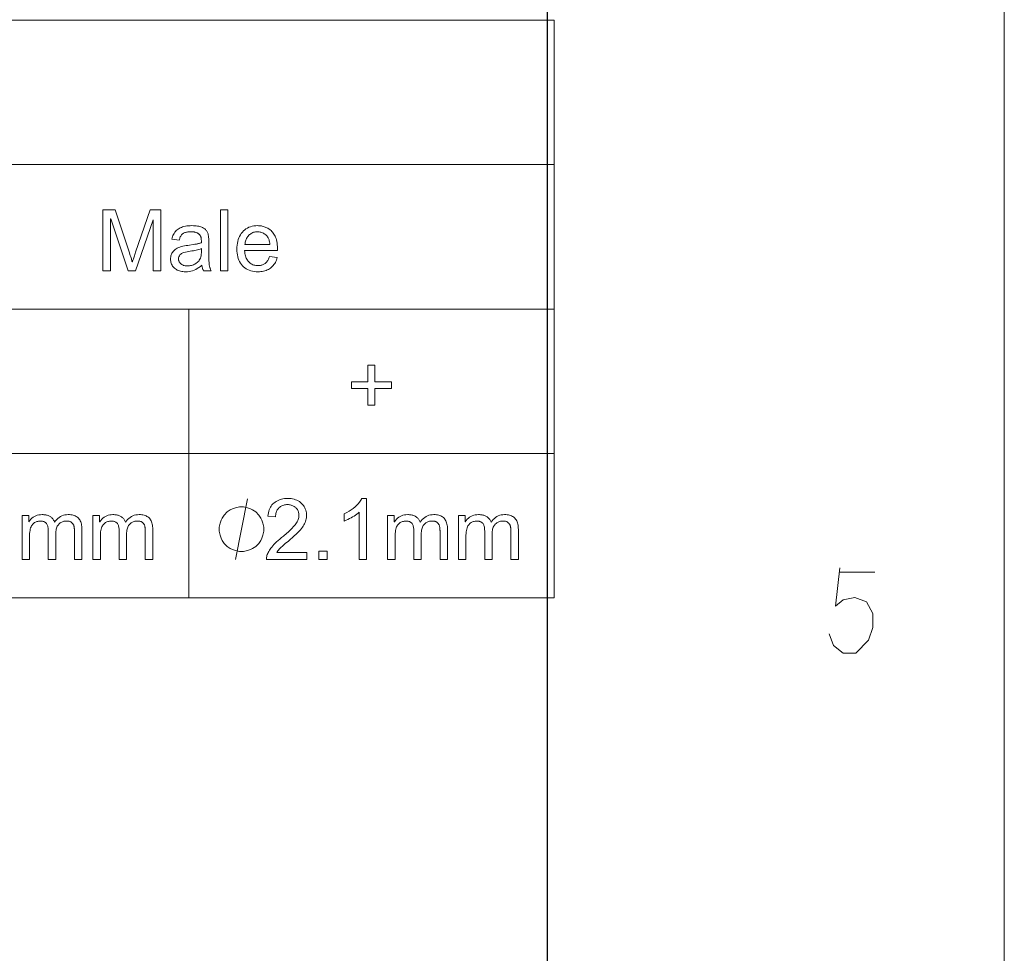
# Model space of a CAD drawing. Extents: x 0 to 841, y 0 to 594.
# Tile 50 of 69: x 804 to 836, y 323 to 354. Entities that reach past the tile are written whole.
import ezdxf

# ---------------------------------------------------------------- set-up
doc = ezdxf.new("R2010")
doc.units = 0

msp = doc.modelspace()

# ---------------------------------------------------------------- linework, layer by layer
at = {"lineweight": 15}
msp.add_line((836, 4.631), (836, 589), dxfattribs=at)
at = {"color": 7, "lineweight": 25}
msp.add_line((821, 20), (821, 574), dxfattribs=at)
at = {"color": 7, "lineweight": 13}
for p, q in [((773.197, 353.518), (821.219, 353.518)), ((773.197, 348.775), (821.219, 348.775)), ((773.197, 344.031), (821.219, 344.031)), ((773.197, 339.288), (821.219, 339.288)), ((773.197, 334.544), (821.219, 334.544))]:
    msp.add_line(p, q, dxfattribs=at)
at = {"color": 7, "lineweight": 13, "ltscale": 0.474352}
msp.add_line((821.219, 353.518), (821.219, 334.544), dxfattribs=at)
at = {"color": 7, "lineweight": 13, "ltscale": 0.237177}
msp.add_line((809.213, 344.031), (809.213, 334.544), dxfattribs=at)
at = {"color": 7, "lineweight": 13}
for points in [[(808.3, 345.289), (808.049, 345.289), (808.049, 346.962), (808.044, 346.962), (807.468, 345.289), (807.23, 345.289), (806.657, 346.99), (806.649, 346.99), (806.649, 345.289), (806.398, 345.289), (806.398, 347.289), (806.794, 347.289), (807.267, 345.872), (807.282, 345.827), (807.296, 345.785), (807.309, 345.747), (807.32, 345.712), (807.33, 345.68), (807.338, 345.653), (807.345, 345.628), (807.351, 345.607), (807.356, 345.59), (807.359, 345.576), (807.364, 345.576), (807.372, 345.6), (807.38, 345.626), (807.389, 345.654), (807.399, 345.683), (807.409, 345.715), (807.42, 345.747), (807.432, 345.782), (807.444, 345.819), (807.457, 345.857), (807.471, 345.897), (807.948, 347.289), (808.3, 347.289)], [(810.499, 345.289), (810.254, 345.289), (810.254, 347.289), (810.499, 347.289)], [(809.955, 345.289), (809.697, 345.289), (809.69, 345.303), (809.684, 345.318), (809.678, 345.333), (809.672, 345.35), (809.667, 345.367), (809.662, 345.386), (809.657, 345.405), (809.653, 345.425), (809.65, 345.446), (809.647, 345.467), (809.597, 345.427), (809.546, 345.391), (809.495, 345.359), (809.443, 345.331), (809.39, 345.308), (809.336, 345.288), (809.281, 345.274), (809.226, 345.263), (809.17, 345.257), (809.113, 345.254), (809.068, 345.256), (809.025, 345.259), (808.984, 345.265), (808.945, 345.273), (808.908, 345.283), (808.873, 345.296), (808.84, 345.311), (808.808, 345.328), (808.779, 345.347), (808.752, 345.369), (808.726, 345.393), (808.704, 345.418), (808.684, 345.444), (808.667, 345.473), (808.652, 345.502), (808.64, 345.533), (808.631, 345.566), (808.625, 345.6), (808.621, 345.635), (808.619, 345.672), (808.621, 345.707), (808.624, 345.741), (808.631, 345.774), (808.64, 345.806), (808.651, 345.836), (808.665, 345.865), (808.682, 345.893), (808.701, 345.919), (808.723, 345.945), (808.747, 345.969), (808.774, 345.991), (808.805, 346.012), (808.84, 346.032), (808.879, 346.049), (808.921, 346.066), (808.967, 346.08), (809.017, 346.093), (809.071, 346.105), (809.128, 346.115), (809.19, 346.123), (809.419, 346.158), (809.444, 346.162), (809.468, 346.166), (809.492, 346.171), (809.514, 346.175), (809.536, 346.18), (809.556, 346.186), (809.576, 346.191), (809.595, 346.196), (809.613, 346.202), (809.63, 346.208), (809.63, 346.229), (809.63, 346.25), (809.63, 346.269), (809.629, 346.286), (809.628, 346.302), (809.628, 346.317), (809.627, 346.331), (809.626, 346.343), (809.625, 346.354), (809.623, 346.364), (809.622, 346.373), (809.62, 346.383), (809.617, 346.392), (809.614, 346.401), (809.61, 346.411), (809.606, 346.42), (809.601, 346.43), (809.595, 346.44), (809.59, 346.449), (809.583, 346.459), (809.576, 346.469), (809.568, 346.478), (809.559, 346.487), (809.55, 346.495), (809.54, 346.503), (809.529, 346.511), (809.517, 346.518), (809.504, 346.525), (809.49, 346.532), (809.476, 346.538), (809.461, 346.544), (809.445, 346.549), (809.427, 346.553), (809.409, 346.557), (809.39, 346.561), (809.369, 346.563), (809.348, 346.566), (809.326, 346.567), (809.302, 346.568), (809.278, 346.568), (809.247, 346.568), (809.218, 346.566), (809.189, 346.563), (809.162, 346.559), (809.136, 346.554), (809.112, 346.547), (809.089, 346.539), (809.067, 346.531), (809.047, 346.521), (809.028, 346.51), (809.01, 346.497), (808.993, 346.482), (808.978, 346.465), (808.963, 346.446), (808.95, 346.426), (808.938, 346.403), (808.927, 346.378), (808.918, 346.351), (808.909, 346.322), (808.902, 346.291), (808.662, 346.323), (808.671, 346.366), (808.682, 346.407), (808.696, 346.446), (808.713, 346.483), (808.732, 346.517), (808.754, 346.55), (808.778, 346.58), (808.804, 346.608), (808.833, 346.633), (808.865, 346.657), (808.899, 346.678), (808.935, 346.697), (808.974, 346.714), (809.015, 346.728), (809.059, 346.741), (809.105, 346.751), (809.154, 346.759), (809.205, 346.764), (809.259, 346.768), (809.315, 346.769), (809.366, 346.768), (809.414, 346.766), (809.459, 346.762), (809.501, 346.756), (809.541, 346.749), (809.578, 346.741), (809.612, 346.731), (809.643, 346.719), (809.672, 346.706), (809.698, 346.692), (809.721, 346.676), (809.743, 346.66), (809.763, 346.643), (809.78, 346.625), (809.796, 346.607), (809.81, 346.588), (809.823, 346.568), (809.833, 346.548), (809.841, 346.527), (809.848, 346.505), (809.853, 346.483), (809.858, 346.459), (809.862, 346.434), (809.866, 346.408), (809.869, 346.381), (809.871, 346.352), (809.873, 346.322), (809.875, 346.291), (809.875, 346.258), (809.876, 346.224), (809.876, 345.894), (809.876, 345.836), (809.876, 345.782), (809.877, 345.731), (809.878, 345.685), (809.879, 345.642), (809.88, 345.604), (809.881, 345.569), (809.883, 345.539), (809.885, 345.512), (809.887, 345.49), (809.89, 345.469), (809.894, 345.449), (809.898, 345.428), (809.904, 345.408), (809.91, 345.388), (809.917, 345.368), (809.925, 345.348), (809.934, 345.328), (809.944, 345.308)], [(812.132, 345.95), (811.048, 345.95), (811.052, 345.903), (811.058, 345.859), (811.066, 345.816), (811.077, 345.776), (811.089, 345.738), (811.104, 345.703), (811.121, 345.67), (811.14, 345.638), (811.161, 345.61), (811.185, 345.583), (811.21, 345.559), (811.236, 345.538), (811.263, 345.519), (811.292, 345.502), (811.322, 345.488), (811.353, 345.477), (811.385, 345.468), (811.419, 345.461), (811.454, 345.458), (811.49, 345.456), (811.517, 345.457), (811.544, 345.459), (811.57, 345.463), (811.595, 345.468), (811.619, 345.475), (811.642, 345.483), (811.664, 345.493), (811.686, 345.504), (811.706, 345.517), (811.726, 345.531), (811.744, 345.546), (811.762, 345.563), (811.779, 345.582), (811.795, 345.602), (811.81, 345.624), (811.824, 345.647), (811.837, 345.672), (811.85, 345.698), (811.861, 345.726), (811.872, 345.755), (812.124, 345.724), (812.111, 345.68), (812.095, 345.637), (812.078, 345.597), (812.059, 345.559), (812.037, 345.524), (812.014, 345.49), (811.988, 345.458), (811.96, 345.429), (811.931, 345.401), (811.899, 345.376), (811.865, 345.353), (811.83, 345.332), (811.793, 345.314), (811.755, 345.298), (811.715, 345.285), (811.673, 345.274), (811.63, 345.265), (811.585, 345.259), (811.538, 345.256), (811.49, 345.254), (811.426, 345.256), (811.365, 345.262), (811.307, 345.272), (811.252, 345.286), (811.199, 345.304), (811.15, 345.326), (811.103, 345.352), (811.059, 345.382), (811.018, 345.416), (810.98, 345.454), (810.945, 345.496), (810.914, 345.54), (810.887, 345.587), (810.863, 345.638), (810.842, 345.691), (810.826, 345.747), (810.813, 345.806), (810.804, 345.868), (810.798, 345.933), (810.797, 346.001), (810.798, 346.068), (810.804, 346.132), (810.813, 346.194), (810.825, 346.254), (810.841, 346.311), (810.861, 346.365), (810.884, 346.417), (810.911, 346.466), (810.941, 346.512), (810.975, 346.556), (811.012, 346.596), (811.052, 346.633), (811.095, 346.664), (811.14, 346.692), (811.189, 346.716), (811.241, 346.735), (811.295, 346.75), (811.352, 346.76), (811.413, 346.767), (811.476, 346.769), (811.508, 346.768), (811.539, 346.766), (811.57, 346.763), (811.601, 346.758), (811.631, 346.751), (811.662, 346.744), (811.692, 346.735), (811.722, 346.724), (811.751, 346.712), (811.781, 346.699), (811.81, 346.684), (811.838, 346.667), (811.865, 346.649), (811.891, 346.628), (811.917, 346.605), (811.941, 346.581), (811.965, 346.554), (811.987, 346.525), (812.009, 346.495), (812.03, 346.462), (812.049, 346.427), (812.067, 346.389), (812.082, 346.346), (812.095, 346.3), (812.107, 346.251), (812.116, 346.198), (812.123, 346.141), (812.128, 346.081), (812.131, 346.017)], [(811.88, 346.152), (811.876, 346.195), (811.87, 346.236), (811.861, 346.274), (811.851, 346.309), (811.838, 346.342), (811.823, 346.373), (811.806, 346.401), (811.787, 346.427), (811.766, 346.45), (811.743, 346.471), (811.718, 346.489), (811.693, 346.506), (811.667, 346.52), (811.641, 346.533), (811.615, 346.544), (811.588, 346.553), (811.561, 346.559), (811.533, 346.564), (811.505, 346.567), (811.476, 346.568), (811.442, 346.567), (811.409, 346.564), (811.378, 346.558), (811.347, 346.55), (811.318, 346.539), (811.29, 346.526), (811.264, 346.511), (811.238, 346.494), (811.214, 346.474), (811.191, 346.452), (811.169, 346.428), (811.15, 346.403), (811.132, 346.377), (811.116, 346.349), (811.103, 346.319), (811.091, 346.289), (811.08, 346.256), (811.072, 346.223), (811.066, 346.188), (811.061, 346.152)], [(809.63, 345.926), (809.63, 346.014), (809.591, 346.002), (809.55, 345.99), (809.507, 345.978), (809.463, 345.967), (809.416, 345.957), (809.368, 345.947), (809.319, 345.938), (809.267, 345.929), (809.214, 345.92), (809.159, 345.913), (809.107, 345.904), (809.059, 345.891), (809.018, 345.876), (808.981, 345.857), (808.951, 345.835), (808.926, 345.81), (808.906, 345.782), (808.892, 345.75), (808.884, 345.715), (808.881, 345.677), (808.882, 345.658), (808.884, 345.639), (808.888, 345.621), (808.893, 345.603), (808.9, 345.586), (808.908, 345.57), (808.918, 345.555), (808.929, 345.54), (808.942, 345.526), (808.956, 345.513), (808.972, 345.501), (808.989, 345.49), (809.007, 345.48), (809.027, 345.471), (809.048, 345.464), (809.07, 345.459), (809.093, 345.454), (809.118, 345.451), (809.144, 345.449), (809.172, 345.448), (809.208, 345.449), (809.243, 345.453), (809.277, 345.458), (809.31, 345.466), (809.342, 345.475), (809.374, 345.487), (809.405, 345.501), (809.435, 345.518), (809.464, 345.536), (809.492, 345.557), (809.518, 345.58), (809.542, 345.606), (809.562, 345.635), (809.58, 345.668), (809.596, 345.703), (809.608, 345.742), (809.618, 345.783), (809.625, 345.828), (809.629, 345.875)], [(815.878, 341.417), (815.331, 341.417), (815.331, 340.87), (815.102, 340.87), (815.102, 341.417), (814.555, 341.417), (814.555, 341.646), (815.102, 341.646), (815.102, 342.193), (815.331, 342.193), (815.331, 341.646), (815.878, 341.646)], [(813.091, 335.802), (811.766, 335.802), (811.767, 335.835), (811.771, 335.869), (811.777, 335.903), (811.785, 335.938), (811.796, 335.972), (811.809, 336.006), (811.824, 336.04), (811.842, 336.075), (811.862, 336.109), (811.884, 336.144), (811.91, 336.179), (811.939, 336.217), (811.973, 336.256), (812.011, 336.297), (812.053, 336.339), (812.1, 336.383), (812.15, 336.429), (812.204, 336.477), (812.263, 336.527), (812.325, 336.578), (812.365, 336.61), (812.403, 336.642), (812.44, 336.674), (812.477, 336.707), (812.513, 336.74), (812.548, 336.773), (812.582, 336.807), (812.615, 336.841), (812.647, 336.875), (812.679, 336.91), (812.708, 336.945), (812.735, 336.98), (812.758, 337.015), (812.778, 337.049), (812.795, 337.084), (812.809, 337.119), (812.82, 337.154), (812.828, 337.19), (812.833, 337.225), (812.834, 337.26), (812.833, 337.29), (812.83, 337.318), (812.825, 337.346), (812.817, 337.373), (812.807, 337.398), (812.796, 337.423), (812.782, 337.446), (812.766, 337.469), (812.747, 337.49), (812.727, 337.51), (812.705, 337.529), (812.682, 337.546), (812.658, 337.561), (812.632, 337.574), (812.606, 337.584), (812.578, 337.593), (812.549, 337.6), (812.52, 337.605), (812.489, 337.608), (812.456, 337.609), (812.424, 337.608), (812.392, 337.605), (812.362, 337.6), (812.333, 337.593), (812.305, 337.584), (812.277, 337.573), (812.251, 337.559), (812.226, 337.544), (812.202, 337.527), (812.179, 337.508), (812.158, 337.486), (812.139, 337.463), (812.122, 337.438), (812.108, 337.41), (812.095, 337.381), (812.085, 337.349), (812.077, 337.316), (812.071, 337.281), (812.068, 337.243), (812.066, 337.204), (811.814, 337.233), (811.82, 337.288), (811.829, 337.34), (811.842, 337.389), (811.857, 337.436), (811.875, 337.481), (811.897, 337.522), (811.921, 337.561), (811.949, 337.598), (811.98, 337.631), (812.014, 337.662), (812.05, 337.691), (812.088, 337.716), (812.128, 337.738), (812.17, 337.758), (812.214, 337.774), (812.26, 337.787), (812.307, 337.798), (812.357, 337.805), (812.408, 337.81), (812.462, 337.811), (812.519, 337.809), (812.574, 337.805), (812.627, 337.796), (812.677, 337.785), (812.724, 337.77), (812.769, 337.752), (812.811, 337.731), (812.85, 337.707), (812.887, 337.679), (812.921, 337.648), (812.952, 337.615), (812.98, 337.58), (813.005, 337.544), (813.026, 337.507), (813.044, 337.468), (813.059, 337.428), (813.07, 337.387), (813.079, 337.344), (813.084, 337.3), (813.085, 337.254), (813.084, 337.216), (813.08, 337.177), (813.073, 337.139), (813.063, 337.1), (813.051, 337.061), (813.035, 337.022), (813.017, 336.983), (812.997, 336.944), (812.973, 336.904), (812.947, 336.865), (812.916, 336.824), (812.88, 336.781), (812.839, 336.735), (812.792, 336.686), (812.74, 336.635), (812.682, 336.581), (812.618, 336.524), (812.549, 336.464), (812.475, 336.402), (812.395, 336.338), (812.353, 336.303), (812.314, 336.27), (812.278, 336.238), (812.245, 336.207), (812.215, 336.176), (812.187, 336.147), (812.163, 336.118), (812.141, 336.091), (812.123, 336.064), (812.107, 336.039), (813.091, 336.039)], [(815.058, 335.802), (814.812, 335.802), (814.812, 337.366), (814.774, 337.332), (814.734, 337.299), (814.691, 337.266), (814.645, 337.235), (814.597, 337.205), (814.547, 337.176), (814.494, 337.148), (814.438, 337.121), (814.38, 337.095), (814.32, 337.07), (814.32, 337.308), (814.402, 337.349), (814.479, 337.393), (814.55, 337.438), (814.616, 337.486), (814.677, 337.535), (814.732, 337.586), (814.782, 337.64), (814.826, 337.695), (814.865, 337.752), (814.898, 337.811), (815.058, 337.811)], [(805.707, 335.802), (805.462, 335.802), (805.462, 336.716), (805.462, 336.735), (805.461, 336.755), (805.461, 336.773), (805.46, 336.792), (805.458, 336.809), (805.457, 336.826), (805.455, 336.843), (805.453, 336.858), (805.451, 336.874), (805.448, 336.888), (805.445, 336.902), (805.441, 336.916), (805.436, 336.93), (805.43, 336.943), (805.424, 336.956), (805.416, 336.968), (805.408, 336.98), (805.399, 336.992), (805.389, 337.004), (805.378, 337.015), (805.366, 337.026), (805.353, 337.035), (805.338, 337.043), (805.322, 337.05), (805.305, 337.056), (805.287, 337.061), (805.267, 337.065), (805.247, 337.068), (805.225, 337.07), (805.201, 337.07), (805.173, 337.069), (805.145, 337.066), (805.118, 337.061), (805.092, 337.054), (805.066, 337.045), (805.042, 337.034), (805.018, 337.021), (804.995, 337.006), (804.973, 336.988), (804.951, 336.969), (804.932, 336.948), (804.914, 336.924), (804.898, 336.897), (804.884, 336.868), (804.873, 336.837), (804.863, 336.803), (804.856, 336.766), (804.851, 336.727), (804.847, 336.686), (804.846, 336.642), (804.846, 335.802), (804.601, 335.802), (804.601, 336.743), (804.6, 336.779), (804.598, 336.813), (804.595, 336.845), (804.59, 336.874), (804.584, 336.901), (804.577, 336.926), (804.568, 336.948), (804.559, 336.968), (804.547, 336.986), (804.535, 337.001), (804.521, 337.014), (804.506, 337.026), (804.49, 337.036), (804.473, 337.045), (804.455, 337.053), (804.435, 337.059), (804.415, 337.064), (804.393, 337.067), (804.371, 337.07), (804.347, 337.07), (804.316, 337.069), (804.286, 337.066), (804.257, 337.06), (804.23, 337.053), (804.203, 337.043), (804.178, 337.031), (804.153, 337.017), (804.13, 337), (804.108, 336.982), (804.087, 336.961), (804.068, 336.937), (804.051, 336.91), (804.035, 336.879), (804.022, 336.843), (804.011, 336.805), (804.002, 336.762), (803.995, 336.715), (803.99, 336.665), (803.987, 336.611), (803.986, 336.553), (803.986, 335.802), (803.74, 335.802), (803.74, 337.249), (803.961, 337.249), (803.961, 337.047), (803.966, 337.047), (803.997, 337.092), (804.031, 337.132), (804.067, 337.167), (804.106, 337.197), (804.148, 337.223), (804.193, 337.244), (804.24, 337.261), (804.29, 337.272), (804.343, 337.279), (804.399, 337.282), (804.43, 337.281), (804.461, 337.279), (804.49, 337.276), (804.518, 337.272), (804.544, 337.266), (804.57, 337.259), (804.595, 337.251), (804.618, 337.241), (804.64, 337.23), (804.662, 337.218), (804.682, 337.205), (804.701, 337.19), (804.718, 337.175), (804.735, 337.157), (804.75, 337.139), (804.765, 337.119), (804.778, 337.098), (804.79, 337.076), (804.801, 337.053), (804.811, 337.028), (804.844, 337.076), (804.88, 337.119), (804.919, 337.157), (804.96, 337.19), (805.003, 337.218), (805.049, 337.241), (805.097, 337.259), (805.148, 337.272), (805.201, 337.279), (805.257, 337.282), (805.301, 337.281), (805.343, 337.277), (805.382, 337.271), (805.419, 337.262), (805.454, 337.251), (805.487, 337.238), (805.517, 337.222), (805.545, 337.204), (805.571, 337.183), (805.595, 337.16), (805.616, 337.135), (805.635, 337.107), (805.652, 337.077), (805.667, 337.044), (805.679, 337.009), (805.689, 336.971), (805.697, 336.931), (805.703, 336.888), (805.706, 336.843), (805.707, 336.796)], [(808.035, 335.802), (807.789, 335.802), (807.789, 336.716), (807.789, 336.735), (807.789, 336.755), (807.788, 336.773), (807.787, 336.792), (807.786, 336.809), (807.784, 336.826), (807.782, 336.843), (807.78, 336.858), (807.778, 336.874), (807.776, 336.888), (807.772, 336.902), (807.768, 336.916), (807.763, 336.93), (807.758, 336.943), (807.751, 336.956), (807.744, 336.968), (807.735, 336.98), (807.726, 336.992), (807.716, 337.004), (807.705, 337.015), (807.693, 337.026), (807.68, 337.035), (807.666, 337.043), (807.65, 337.05), (807.633, 337.056), (807.614, 337.061), (807.595, 337.065), (807.574, 337.068), (807.552, 337.07), (807.529, 337.07), (807.5, 337.069), (807.472, 337.066), (807.445, 337.061), (807.419, 337.054), (807.394, 337.045), (807.369, 337.034), (807.346, 337.021), (807.323, 337.006), (807.3, 336.988), (807.279, 336.969), (807.259, 336.948), (807.241, 336.924), (807.225, 336.897), (807.212, 336.868), (807.2, 336.837), (807.191, 336.803), (807.183, 336.766), (807.178, 336.727), (807.175, 336.686), (807.174, 336.642), (807.174, 335.802), (806.928, 335.802), (806.928, 336.743), (806.928, 336.779), (806.926, 336.813), (806.922, 336.845), (806.918, 336.874), (806.912, 336.901), (806.904, 336.926), (806.896, 336.948), (806.886, 336.968), (806.875, 336.986), (806.862, 337.001), (806.848, 337.014), (806.833, 337.026), (806.817, 337.036), (806.8, 337.045), (806.782, 337.053), (806.763, 337.059), (806.742, 337.064), (806.721, 337.067), (806.698, 337.07), (806.675, 337.07), (806.643, 337.069), (806.614, 337.066), (806.585, 337.06), (806.557, 337.053), (806.53, 337.043), (806.505, 337.031), (806.481, 337.017), (806.458, 337), (806.436, 336.982), (806.415, 336.961), (806.395, 336.937), (806.378, 336.91), (806.363, 336.879), (806.35, 336.843), (806.338, 336.805), (806.329, 336.762), (806.322, 336.715), (806.317, 336.665), (806.314, 336.611), (806.313, 336.553), (806.313, 335.802), (806.067, 335.802), (806.067, 337.249), (806.288, 337.249), (806.288, 337.047), (806.294, 337.047), (806.325, 337.092), (806.358, 337.132), (806.395, 337.167), (806.434, 337.197), (806.476, 337.223), (806.52, 337.244), (806.568, 337.261), (806.618, 337.272), (806.671, 337.279), (806.726, 337.282), (806.758, 337.281), (806.788, 337.279), (806.817, 337.276), (806.845, 337.272), (806.872, 337.266), (806.898, 337.259), (806.922, 337.251), (806.946, 337.241), (806.968, 337.23), (806.989, 337.218), (807.009, 337.205), (807.028, 337.19), (807.046, 337.175), (807.062, 337.157), (807.078, 337.139), (807.092, 337.119), (807.105, 337.098), (807.118, 337.076), (807.129, 337.053), (807.138, 337.028), (807.172, 337.076), (807.208, 337.119), (807.246, 337.157), (807.287, 337.19), (807.33, 337.218), (807.376, 337.241), (807.425, 337.259), (807.475, 337.272), (807.529, 337.279), (807.585, 337.282), (807.628, 337.281), (807.67, 337.277), (807.709, 337.271), (807.747, 337.262), (807.781, 337.251), (807.814, 337.238), (807.844, 337.222), (807.873, 337.204), (807.899, 337.183), (807.922, 337.16), (807.944, 337.135), (807.963, 337.107), (807.98, 337.077), (807.994, 337.044), (808.007, 337.009), (808.017, 336.971), (808.025, 336.931), (808.03, 336.888), (808.034, 336.843), (808.035, 336.796)], [(811.68, 336.802), (811.68, 336.868), (811.647, 337.002), (811.613, 337.102), (811.58, 337.168), (811.513, 337.268), (811.413, 337.368), (811.313, 337.435), (811.247, 337.468), (811.147, 337.502), (811.013, 337.535), (810.947, 337.535), (810.88, 337.535), (810.747, 337.502), (810.647, 337.468), (810.58, 337.435), (810.48, 337.368), (810.38, 337.268), (810.313, 337.168), (810.28, 337.102), (810.247, 337.002), (810.213, 336.868), (810.213, 336.802), (810.213, 336.735), (810.247, 336.602), (810.28, 336.502), (810.313, 336.435), (810.38, 336.335), (810.48, 336.235), (810.58, 336.168), (810.647, 336.135), (810.747, 336.102), (810.88, 336.068), (810.947, 336.068), (811.013, 336.068), (811.147, 336.102), (811.247, 336.135), (811.313, 336.168), (811.413, 336.235), (811.513, 336.335), (811.58, 336.435), (811.613, 336.502), (811.647, 336.602), (811.68, 336.735)], [(817.713, 335.802), (817.467, 335.802), (817.467, 336.716), (817.467, 336.735), (817.467, 336.755), (817.466, 336.773), (817.465, 336.792), (817.464, 336.809), (817.462, 336.826), (817.461, 336.843), (817.459, 336.858), (817.456, 336.874), (817.454, 336.888), (817.451, 336.902), (817.446, 336.916), (817.442, 336.93), (817.436, 336.943), (817.429, 336.956), (817.422, 336.968), (817.414, 336.98), (817.404, 336.992), (817.394, 337.004), (817.383, 337.015), (817.371, 337.026), (817.358, 337.035), (817.344, 337.043), (817.328, 337.05), (817.311, 337.056), (817.293, 337.061), (817.273, 337.065), (817.252, 337.068), (817.23, 337.07), (817.207, 337.07), (817.178, 337.069), (817.15, 337.066), (817.123, 337.061), (817.097, 337.054), (817.072, 337.045), (817.047, 337.034), (817.024, 337.021), (817.001, 337.006), (816.978, 336.988), (816.957, 336.969), (816.937, 336.948), (816.919, 336.924), (816.904, 336.897), (816.89, 336.868), (816.878, 336.837), (816.869, 336.803), (816.861, 336.766), (816.856, 336.727), (816.853, 336.686), (816.852, 336.642), (816.852, 335.802), (816.606, 335.802), (816.606, 336.743), (816.606, 336.779), (816.604, 336.813), (816.6, 336.845), (816.596, 336.874), (816.59, 336.901), (816.583, 336.926), (816.574, 336.948), (816.564, 336.968), (816.553, 336.986), (816.54, 337.001), (816.526, 337.014), (816.512, 337.026), (816.496, 337.036), (816.479, 337.045), (816.46, 337.053), (816.441, 337.059), (816.421, 337.064), (816.399, 337.067), (816.376, 337.07), (816.353, 337.07), (816.322, 337.069), (816.292, 337.066), (816.263, 337.06), (816.235, 337.053), (816.209, 337.043), (816.183, 337.031), (816.159, 337.017), (816.136, 337), (816.114, 336.982), (816.093, 336.961), (816.073, 336.937), (816.056, 336.91), (816.041, 336.879), (816.028, 336.843), (816.017, 336.805), (816.007, 336.762), (816, 336.715), (815.995, 336.665), (815.992, 336.611), (815.991, 336.553), (815.991, 335.802), (815.746, 335.802), (815.746, 337.249), (815.967, 337.249), (815.967, 337.047), (815.972, 337.047), (816.003, 337.092), (816.036, 337.132), (816.073, 337.167), (816.112, 337.197), (816.154, 337.223), (816.198, 337.244), (816.246, 337.261), (816.296, 337.272), (816.349, 337.279), (816.405, 337.282), (816.436, 337.281), (816.466, 337.279), (816.495, 337.276), (816.523, 337.272), (816.55, 337.266), (816.576, 337.259), (816.6, 337.251), (816.624, 337.241), (816.646, 337.23), (816.667, 337.218), (816.687, 337.205), (816.706, 337.19), (816.724, 337.175), (816.74, 337.157), (816.756, 337.139), (816.77, 337.119), (816.784, 337.098), (816.796, 337.076), (816.807, 337.053), (816.817, 337.028), (816.85, 337.076), (816.886, 337.119), (816.924, 337.157), (816.965, 337.19), (817.009, 337.218), (817.054, 337.241), (817.103, 337.259), (817.154, 337.272), (817.207, 337.279), (817.263, 337.282), (817.307, 337.281), (817.348, 337.277), (817.388, 337.271), (817.425, 337.262), (817.46, 337.251), (817.492, 337.238), (817.523, 337.222), (817.551, 337.204), (817.577, 337.183), (817.6, 337.16), (817.622, 337.135), (817.641, 337.107), (817.658, 337.077), (817.672, 337.044), (817.685, 337.009), (817.695, 336.971), (817.703, 336.931), (817.708, 336.888), (817.712, 336.843), (817.713, 336.796)], [(820.04, 335.802), (819.795, 335.802), (819.795, 336.716), (819.795, 336.735), (819.794, 336.755), (819.793, 336.773), (819.793, 336.792), (819.791, 336.809), (819.79, 336.826), (819.788, 336.843), (819.786, 336.858), (819.784, 336.874), (819.781, 336.888), (819.778, 336.902), (819.774, 336.916), (819.769, 336.93), (819.763, 336.943), (819.757, 336.956), (819.749, 336.968), (819.741, 336.98), (819.732, 336.992), (819.722, 337.004), (819.711, 337.015), (819.699, 337.026), (819.686, 337.035), (819.671, 337.043), (819.655, 337.05), (819.638, 337.056), (819.62, 337.061), (819.6, 337.065), (819.58, 337.068), (819.557, 337.07), (819.534, 337.07), (819.506, 337.069), (819.478, 337.066), (819.451, 337.061), (819.425, 337.054), (819.399, 337.045), (819.375, 337.034), (819.351, 337.021), (819.328, 337.006), (819.306, 336.988), (819.284, 336.969), (819.265, 336.948), (819.247, 336.924), (819.231, 336.897), (819.217, 336.868), (819.206, 336.837), (819.196, 336.803), (819.189, 336.766), (819.184, 336.727), (819.18, 336.686), (819.179, 336.642), (819.179, 335.802), (818.934, 335.802), (818.934, 336.743), (818.933, 336.779), (818.931, 336.813), (818.928, 336.845), (818.923, 336.874), (818.917, 336.901), (818.91, 336.926), (818.901, 336.948), (818.892, 336.968), (818.88, 336.986), (818.868, 337.001), (818.854, 337.014), (818.839, 337.026), (818.823, 337.036), (818.806, 337.045), (818.788, 337.053), (818.768, 337.059), (818.748, 337.064), (818.726, 337.067), (818.704, 337.07), (818.68, 337.07), (818.649, 337.069), (818.619, 337.066), (818.59, 337.06), (818.563, 337.053), (818.536, 337.043), (818.511, 337.031), (818.486, 337.017), (818.463, 337), (818.441, 336.982), (818.42, 336.961), (818.401, 336.937), (818.384, 336.91), (818.368, 336.879), (818.355, 336.843), (818.344, 336.805), (818.335, 336.762), (818.328, 336.715), (818.323, 336.665), (818.32, 336.611), (818.319, 336.553), (818.319, 335.802), (818.073, 335.802), (818.073, 337.249), (818.294, 337.249), (818.294, 337.047), (818.299, 337.047), (818.33, 337.092), (818.364, 337.132), (818.4, 337.167), (818.439, 337.197), (818.481, 337.223), (818.526, 337.244), (818.573, 337.261), (818.623, 337.272), (818.676, 337.279), (818.732, 337.282), (818.763, 337.281), (818.794, 337.279), (818.823, 337.276), (818.851, 337.272), (818.877, 337.266), (818.903, 337.259), (818.928, 337.251), (818.951, 337.241), (818.973, 337.23), (818.995, 337.218), (819.015, 337.205), (819.034, 337.19), (819.051, 337.175), (819.068, 337.157), (819.083, 337.139), (819.098, 337.119), (819.111, 337.098), (819.123, 337.076), (819.134, 337.053), (819.144, 337.028), (819.177, 337.076), (819.213, 337.119), (819.252, 337.157), (819.293, 337.19), (819.336, 337.218), (819.382, 337.241), (819.43, 337.259), (819.481, 337.272), (819.534, 337.279), (819.59, 337.282), (819.634, 337.281), (819.676, 337.277), (819.715, 337.271), (819.752, 337.262), (819.787, 337.251), (819.82, 337.238), (819.85, 337.222), (819.878, 337.204), (819.904, 337.183), (819.928, 337.16), (819.949, 337.135), (819.968, 337.107), (819.985, 337.077), (820, 337.044), (820.012, 337.009), (820.022, 336.971), (820.03, 336.931), (820.036, 336.888), (820.039, 336.843), (820.04, 336.796)], [(813.762, 335.802), (813.482, 335.802), (813.482, 336.081), (813.762, 336.081)]]:
    msp.add_lwpolyline(points, close=True, dxfattribs=at)
for points in [[(810.747, 335.802), (811.147, 337.802)], [(830.247, 333.365), (830.388, 332.98), (830.703, 332.735), (831.122, 332.735), (831.542, 333.155), (831.682, 333.575), (831.682, 334.03), (831.472, 334.415), (831.088, 334.555), (830.703, 334.485), (830.458, 334.275), (830.597, 335.535)], [(830.597, 335.395), (831.753, 335.395)]]:
    msp.add_lwpolyline(points, dxfattribs=at)

doc.saveas('drawing.dxf')
